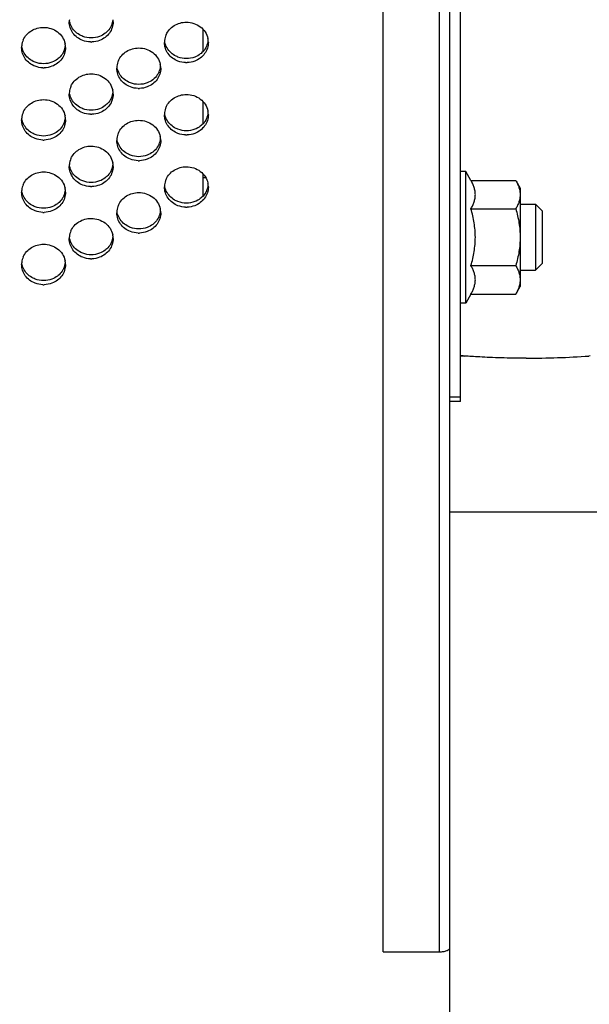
# Model space of a CAD drawing. Header units: inches. Extents: x 0 to 34, y 0 to 22.
# Tile 48 of 175: x 15.8 to 16.6, y 4.5 to 5.9. Entities that reach past the tile are written whole.
import ezdxf

# ---------------------------------------------------------------- set-up
doc = ezdxf.new("R2010")
doc.units = ezdxf.units.IN
doc.header["$LTSCALE"] = 1.87
doc.header["$MEASUREMENT"] = 0
doc.layers.get('0').update_dxf_attribs({"linetype": 'CONTINUOUS'})
for name, color, linetype in [('3_ALL_AXES', 7, 'CONTINUOUS'), ('7_ALL_FEATURES', 7, 'CONTINUOUS'), ('94_3D_NOTES', 7, 'CONTINUOUS')]:
    doc.layers.add(name, color=color, linetype=linetype)
doc.styles.get("Standard").update_dxf_attribs({"font": 'txt', "width": 0.8})
doc.dimstyles.new('DIMSTYLE_2', dxfattribs={"dimtxt": 0.14, "dimasz": 0.156, "dimexe": 0.125, "dimexo": 0.0625, "dimgap": 0.07, "dimtad": 0, "dimtih": 1, "dimtoh": 1, "dimlfac": 4, "dimzin": 4, "dimdsep": 46, "dimtxsty": 'Standard', "dimblk": '_FILLED', "dimblk1": '_FILLED', "dimblk2": '_FILLED', "dimcen": 0.09, "dimadec": 0, "dimazin": 0, "dimtp": 0.001, "dimtm": 0.001, "dimtfac": 1, "dimtofl": 0, "dimtmove": 0, "dimatfit": 3, "dimldrblk": '_FILLED', "dimfxl": 0, "dimtolj": 1, "dimtzin": 4, "dimarcsym": 0})
doc.dimstyles.get("Standard").update_dxf_attribs({"dimtxt": 0.14, "dimasz": 0.156, "dimexe": 0.125, "dimexo": 0.0625, "dimgap": 0.09, "dimtad": 0, "dimtih": 1, "dimtoh": 1, "dimdec": 3, "dimzin": 4, "dimdsep": 46, "dimtxsty": 'Standard', "dimblk": '_FILLED', "dimblk1": '_FILLED', "dimblk2": '_FILLED', "dimcen": 0.09, "dimadec": 0, "dimazin": 0, "dimtol": 1, "dimtp": 0.001, "dimtm": 0.001, "dimtfac": 1, "dimtdec": 3, "dimtofl": 0, "dimtmove": 0, "dimatfit": 3, "dimldrblk": '_FILLED', "dimfxl": 0, "dimtolj": 1, "dimtzin": 4, "dimarcsym": 0})

# ---------------------------------------------------------------- blocks, each defined once
blk = doc.blocks.new('_FILLED')
at = {"color": 0, "linetype": 'ByBlock'}
blk.add_solid([(0, 0), (-1, 0.2003), (-1, -0.2003)], dxfattribs=at)
blk = doc.blocks.new('*D10')
at = {"color": 6, "linetype": 'Continuous'}
for p, q in [((17.7062, 4.5795), (17.7062, 7.1058)), ((14.0482, 6.9808), (16.6005, 6.9808)), ((17.7062, 6.9808), (17.5245, 6.9808))]:
    blk.add_line(p, q, dxfattribs=at)
at = {"color": 6, "linetype": 'Continuous', "xscale": 0.156, "yscale": 0.156, "zscale": 0.156, "rotation": 180}
blk.add_blockref('_FILLED', (14.0482, 6.9808), dxfattribs=at)
at = {"color": 6, "linetype": 'Continuous', "xscale": 0.156, "yscale": 0.156, "zscale": 0.156}
blk.add_blockref('_FILLED', (17.7062, 6.9808), dxfattribs=at)
at = {"color": 6, "linetype": 'Continuous', "insert": (16.9505, 7.0508), "char_height": 0.14, "width": 0.784, "attachment_point": 2, "line_spacing_factor": 0.9}
blk.add_mtext('14.63\\P[371,7]', dxfattribs=at)

msp = doc.modelspace()

# ---------------------------------------------------------------- linework, layer by layer
at = {"layer": '3_ALL_AXES', "color": 7, "linetype": 'Continuous'}
for p, q in [((16.021224, 5.693236), (16.025057, 5.693236)), ((16.395467, 5.701986), (16.387967, 5.701986)), ((16.395467, 5.514486), (16.395467, 5.701986)), ((16.402927, 5.689065), (16.395467, 5.701986)), ((16.402927, 5.689065), (16.466715, 5.689065)), ((16.466715, 5.689065), (16.472967, 5.678236)), ((16.472967, 5.678235), (16.472967, 5.538236)), ((16.402927, 5.64865), (16.466715, 5.64865)), ((16.472967, 5.655111), (16.494842, 5.655111)), ((16.402927, 5.567821), (16.466715, 5.567821)), ((16.472967, 5.561361), (16.494842, 5.561361)), ((16.466715, 5.527407), (16.472967, 5.538236)), ((16.402927, 5.527407), (16.395467, 5.514486)), ((16.402927, 5.527407), (16.466715, 5.527407)), ((16.395467, 5.514486), (16.387967, 5.514486)), ((16.387967, 5.439486), (16.393319, 5.439105)), ((16.572576, 5.439277), (16.570888, 5.439159))]:
    msp.add_line(p, q, dxfattribs=at)
for centre, radius, start, end in [((15.857712, 5.914931), 0.026495, 173.600346, 179.988185), ((15.866598, 5.92084), 0.027126, 335.794066, 353.557817), ((15.867222, 5.914931), 0.026495, 0.011815, 6.399654), ((15.790586, 5.878093), 0.027126, 155.794066, 173.557817), ((15.993212, 5.885533), 0.026495, 173.600346, 179.988185), ((15.993836, 5.885442), 0.027126, 155.794066, 173.557817), ((16.002098, 5.891441), 0.027126, 335.794066, 353.557817), ((16.002338, 5.885489), 0.026881, 6.400399, 12.256382), ((16.002722, 5.885533), 0.026495, 0.011815, 6.399654), ((15.789962, 5.878183), 0.026495, 173.600346, 179.988185), ((15.798848, 5.884092), 0.027126, 335.794066, 353.557817), ((15.799088, 5.87814), 0.026881, 6.400399, 12.256382), ((15.799472, 5.878183), 0.026495, 0.011815, 6.399654), ((15.862466, 5.919346), 0.033222, 268.209982, 271.790018), ((15.926086, 5.848695), 0.027126, 155.794066, 173.557817), ((15.794718, 5.882598), 0.033222, 268.209982, 271.790018), ((15.925462, 5.848785), 0.026495, 173.600346, 179.988185), ((15.934348, 5.854694), 0.027126, 335.794066, 353.557817), ((15.934588, 5.848742), 0.026881, 6.400399, 12.256382), ((15.934972, 5.848785), 0.026495, 0.011815, 6.399654), ((15.997968, 5.889948), 0.033222, 268.209982, 271.790018), ((15.858336, 5.811947), 0.027126, 155.794066, 173.557817), ((15.866838, 5.811994), 0.026881, 6.400399, 12.256382), ((15.930216, 5.8532), 0.033222, 268.209982, 271.790018), ((15.857712, 5.812037), 0.026495, 173.600346, 179.988185), ((15.866598, 5.817946), 0.027126, 335.794066, 353.557817), ((15.867222, 5.812037), 0.026495, 0.011815, 6.399654), ((15.993836, 5.782549), 0.027126, 155.794066, 173.557817), ((16.002338, 5.782596), 0.026881, 6.400399, 12.256382), ((15.789962, 5.77529), 0.026495, 173.600346, 179.988185), ((15.790586, 5.775199), 0.027126, 155.794066, 173.557817), ((15.798848, 5.781198), 0.027126, 335.794066, 353.557817), ((15.799088, 5.775246), 0.026881, 6.400399, 12.256382), ((15.799472, 5.77529), 0.026495, 0.011815, 6.399654), ((15.862468, 5.816452), 0.033222, 268.209982, 271.790018), ((15.993212, 5.782639), 0.026495, 173.600346, 179.988185), ((16.002098, 5.788548), 0.027126, 335.794066, 353.557817), ((16.002722, 5.782639), 0.026495, 0.011815, 6.399654), ((15.794718, 5.779705), 0.033222, 268.209982, 271.790018), ((15.925462, 5.745891), 0.026495, 173.600346, 179.988185), ((15.926086, 5.745801), 0.027126, 155.794066, 173.557817), ((15.934348, 5.7518), 0.027126, 335.794066, 353.557817), ((15.934588, 5.745848), 0.026881, 6.400399, 12.256382), ((15.934972, 5.745891), 0.026495, 0.011815, 6.399654), ((15.997968, 5.787054), 0.033222, 268.209982, 271.790018), ((15.858336, 5.709053), 0.027126, 155.794066, 173.557817), ((15.857712, 5.709144), 0.026495, 173.600346, 179.988185), ((15.866598, 5.715053), 0.027126, 335.794066, 353.557817), ((15.866838, 5.7091), 0.026881, 6.400399, 12.256382), ((15.867222, 5.709144), 0.026495, 0.011815, 6.399654), ((15.930216, 5.750307), 0.033222, 268.209982, 271.790018), ((15.993836, 5.679655), 0.027126, 155.794066, 173.557817), ((15.790586, 5.672306), 0.027126, 155.794066, 173.557817), ((15.799088, 5.672353), 0.026881, 6.400399, 12.256382), ((15.862468, 5.713559), 0.033222, 268.209982, 271.790018), ((15.993212, 5.679746), 0.026495, 173.600346, 179.988185), ((16.002098, 5.685654), 0.027126, 335.794066, 353.557817), ((16.002338, 5.679702), 0.026881, 6.400399, 12.256382), ((16.002722, 5.679746), 0.026495, 0.011815, 6.399654), ((15.789962, 5.672396), 0.026495, 173.600346, 179.988185), ((15.798848, 5.678305), 0.027126, 335.794066, 353.557817), ((15.799472, 5.672396), 0.026495, 0.011815, 6.399654), ((15.926086, 5.642908), 0.027126, 155.794066, 173.557817), ((15.934588, 5.642954), 0.026881, 6.400399, 12.256382), ((15.997968, 5.684161), 0.033222, 268.209982, 271.790018), ((15.794718, 5.676811), 0.033222, 268.209982, 271.790018), ((15.925462, 5.642998), 0.026495, 173.600346, 179.988185), ((15.934348, 5.648907), 0.027126, 335.794066, 353.557817), ((15.934972, 5.642998), 0.026495, 0.011815, 6.399654), ((15.857712, 5.60625), 0.026495, 173.600346, 179.988185), ((15.858336, 5.60616), 0.027126, 155.794066, 173.557817), ((15.866598, 5.612159), 0.027126, 335.794066, 353.557817), ((15.866838, 5.606207), 0.026881, 6.400399, 12.256382), ((15.867222, 5.60625), 0.026495, 0.011815, 6.399654), ((15.930216, 5.647413), 0.033222, 268.209982, 271.790018), ((15.790586, 5.569412), 0.027126, 155.794066, 173.557817), ((15.789962, 5.569502), 0.026495, 173.600346, 179.988185), ((15.798848, 5.575411), 0.027126, 335.794066, 353.557817), ((15.799088, 5.569459), 0.026881, 6.400399, 12.256382), ((15.799472, 5.569502), 0.026495, 0.011815, 6.399654), ((15.862468, 5.610665), 0.033222, 268.209982, 271.790018), ((15.794718, 5.573918), 0.033222, 268.209982, 271.790018), ((16.481546, 6.721873), 1.285822, 270.007607, 273.98423)]:
    msp.add_arc(centre, radius, start, end, dxfattribs=at)
for points, knots in [([(15.850508, 5.888317), (15.847708, 5.889384), (15.842433, 5.892278), (15.836168, 5.898617), (15.832143, 5.906385), (15.831217, 5.912112), (15.831217, 5.914936)], [0, 0, 0, 0, 0.258048, 0.51018103, 0.75679831, 1, 1, 1, 1]), ([(15.84037, 5.90037), (15.838239, 5.902336), (15.83456, 5.906866), (15.83243, 5.912311), (15.831827, 5.915086)], [0, 0, 0, 0, 0.5051078, 1, 1, 1, 1]), ([(15.893717, 5.914936), (15.893717, 5.912112), (15.892791, 5.906385), (15.888766, 5.898617), (15.882501, 5.892278), (15.877226, 5.889384), (15.874426, 5.888317)], [0, 0, 0, 0, 0.24320169, 0.48981897, 0.741952, 1, 1, 1, 1]), ([(15.969096, 5.896564), (15.970278, 5.899195), (15.973533, 5.904165), (15.980438, 5.909895), (15.988819, 5.91352), (15.994917, 5.914351), (15.997967, 5.914351)], [0, 0, 0, 0, 0.24229205, 0.49020444, 0.74374268, 1, 1, 1, 1]), ([(15.997967, 5.914351), (16.001517, 5.914351), (16.008612, 5.913229), (16.018052, 5.908348), (16.025212, 5.900788), (16.027903, 5.894438), (16.028607, 5.891196)], [0, 0, 0, 0, 0.25789653, 0.51178362, 0.75891818, 1, 1, 1, 1]), ([(15.765846, 5.889215), (15.767028, 5.891845), (15.770283, 5.896815), (15.777188, 5.902545), (15.785569, 5.90617), (15.791667, 5.907001), (15.794717, 5.907001)], [0, 0, 0, 0, 0.24229205, 0.49020444, 0.74374268, 1, 1, 1, 1]), ([(15.794717, 5.907001), (15.798267, 5.907001), (15.805362, 5.90588), (15.814802, 5.900999), (15.821962, 5.893439), (15.824653, 5.887089), (15.825357, 5.883846)], [0, 0, 0, 0, 0.25789653, 0.51178362, 0.75891818, 1, 1, 1, 1]), ([(15.850508, 5.894124), (15.849565, 5.894484), (15.845912, 5.896075), (15.842556, 5.898354), (15.84037, 5.90037)], [0, 0, 0, 0, 0.25334603, 1, 1, 1, 1]), ([(15.884564, 5.90037), (15.883839, 5.899701), (15.88078, 5.897146), (15.877226, 5.895192), (15.874426, 5.894124)], [0, 0, 0, 0, 0.2477085, 1, 1, 1, 1]), ([(15.891338, 5.909718), (15.890946, 5.908844), (15.889178, 5.905406), (15.886699, 5.90234), (15.884564, 5.90037)], [0, 0, 0, 0, 0.24789934, 1, 1, 1, 1]), ([(15.782758, 5.851569), (15.779958, 5.852636), (15.774683, 5.855531), (15.768418, 5.861869), (15.764393, 5.869637), (15.763467, 5.875365), (15.763467, 5.878189)], [0, 0, 0, 0, 0.258048, 0.51018103, 0.75679831, 1, 1, 1, 1]), ([(15.77262, 5.863622), (15.770489, 5.865588), (15.76681, 5.870118), (15.76468, 5.875563), (15.764077, 5.878338)], [0, 0, 0, 0, 0.5051078, 1, 1, 1, 1]), ([(15.825967, 5.878189), (15.825967, 5.875365), (15.825041, 5.869637), (15.821016, 5.861869), (15.814751, 5.855531), (15.809476, 5.852636), (15.806676, 5.851569)], [0, 0, 0, 0, 0.24320169, 0.48981897, 0.741952, 1, 1, 1, 1]), ([(15.823588, 5.87297), (15.823196, 5.872096), (15.821428, 5.868658), (15.818949, 5.865592), (15.816814, 5.863622)], [0, 0, 0, 0, 0.24789934, 1, 1, 1, 1]), ([(15.901346, 5.859817), (15.902528, 5.862447), (15.905783, 5.867417), (15.912688, 5.873147), (15.921069, 5.876772), (15.927167, 5.877603), (15.930217, 5.877603)], [0, 0, 0, 0, 0.24229205, 0.49020444, 0.74374268, 1, 1, 1, 1]), ([(15.930217, 5.877603), (15.933767, 5.877603), (15.940862, 5.876481), (15.950302, 5.871601), (15.957462, 5.864041), (15.960153, 5.857691), (15.960857, 5.854448)], [0, 0, 0, 0, 0.25789653, 0.51178362, 0.75891818, 1, 1, 1, 1]), ([(15.986008, 5.858919), (15.983208, 5.859986), (15.977933, 5.86288), (15.971668, 5.869218), (15.967643, 5.876987), (15.966717, 5.882714), (15.966717, 5.885538)], [0, 0, 0, 0, 0.258048, 0.51018103, 0.75679831, 1, 1, 1, 1]), ([(15.97587, 5.870972), (15.973739, 5.872938), (15.97006, 5.877468), (15.96793, 5.882912), (15.967327, 5.885688)], [0, 0, 0, 0, 0.5051078, 1, 1, 1, 1]), ([(16.029217, 5.885538), (16.029217, 5.882714), (16.028291, 5.876987), (16.024266, 5.869218), (16.018001, 5.86288), (16.012726, 5.859986), (16.009926, 5.858919)], [0, 0, 0, 0, 0.24320169, 0.48981897, 0.741952, 1, 1, 1, 1]), ([(16.026838, 5.880319), (16.026446, 5.879446), (16.024678, 5.876007), (16.022199, 5.872942), (16.020064, 5.870972)], [0, 0, 0, 0, 0.24789934, 1, 1, 1, 1]), ([(15.782758, 5.857377), (15.781815, 5.857736), (15.778162, 5.859327), (15.774806, 5.861606), (15.77262, 5.863622)], [0, 0, 0, 0, 0.25334603, 1, 1, 1, 1]), ([(15.816814, 5.863622), (15.816089, 5.862953), (15.81303, 5.860398), (15.809476, 5.858444), (15.806676, 5.857377)], [0, 0, 0, 0, 0.2477085, 1, 1, 1, 1]), ([(15.986008, 5.864726), (15.985065, 5.865086), (15.981412, 5.866677), (15.978056, 5.868956), (15.97587, 5.870972)], [0, 0, 0, 0, 0.25334603, 1, 1, 1, 1]), ([(16.020064, 5.870972), (16.019339, 5.870303), (16.01628, 5.867748), (16.012726, 5.865793), (16.009926, 5.864726)], [0, 0, 0, 0, 0.2477085, 1, 1, 1, 1]), ([(15.918258, 5.822171), (15.915458, 5.823238), (15.910183, 5.826133), (15.903918, 5.832471), (15.899893, 5.840239), (15.898967, 5.845967), (15.898967, 5.84879)], [0, 0, 0, 0, 0.258048, 0.51018103, 0.75679831, 1, 1, 1, 1]), ([(15.90812, 5.834224), (15.905989, 5.83619), (15.90231, 5.84072), (15.90018, 5.846165), (15.899577, 5.84894)], [0, 0, 0, 0, 0.5051078, 1, 1, 1, 1]), ([(15.961467, 5.84879), (15.961467, 5.845967), (15.960541, 5.840239), (15.956516, 5.832471), (15.950251, 5.826133), (15.944976, 5.823238), (15.942176, 5.822171)], [0, 0, 0, 0, 0.24320169, 0.48981897, 0.741952, 1, 1, 1, 1]), ([(15.833596, 5.823069), (15.834778, 5.825699), (15.838033, 5.83067), (15.844938, 5.836399), (15.853319, 5.840025), (15.859417, 5.840856), (15.862467, 5.840856)], [0, 0, 0, 0, 0.24229205, 0.49020444, 0.74374268, 1, 1, 1, 1]), ([(15.862467, 5.840856), (15.866017, 5.840856), (15.873112, 5.839734), (15.882552, 5.834853), (15.889712, 5.827293), (15.892403, 5.820943), (15.893107, 5.8177)], [0, 0, 0, 0, 0.25789653, 0.51178362, 0.75891818, 1, 1, 1, 1]), ([(15.918258, 5.827978), (15.917315, 5.828338), (15.913662, 5.829929), (15.910306, 5.832208), (15.90812, 5.834224)], [0, 0, 0, 0, 0.25334603, 1, 1, 1, 1]), ([(15.952314, 5.834224), (15.951589, 5.833555), (15.94853, 5.831), (15.944976, 5.829046), (15.942176, 5.827978)], [0, 0, 0, 0, 0.2477085, 1, 1, 1, 1]), ([(15.959088, 5.843572), (15.958696, 5.842698), (15.956928, 5.83926), (15.954449, 5.836194), (15.952314, 5.834224)], [0, 0, 0, 0, 0.24789934, 1, 1, 1, 1]), ([(15.765846, 5.786321), (15.767028, 5.788951), (15.770283, 5.793922), (15.777188, 5.799652), (15.785569, 5.803277), (15.791667, 5.804108), (15.794717, 5.804108)], [0, 0, 0, 0, 0.24229205, 0.49020444, 0.74374268, 1, 1, 1, 1]), ([(15.794717, 5.804108), (15.798267, 5.804108), (15.805362, 5.802986), (15.814802, 5.798105), (15.821962, 5.790545), (15.824653, 5.784195), (15.825357, 5.780953)], [0, 0, 0, 0, 0.25789653, 0.51178362, 0.75891818, 1, 1, 1, 1]), ([(15.850508, 5.785423), (15.847708, 5.78649), (15.842433, 5.789385), (15.836168, 5.795723), (15.832143, 5.803491), (15.831217, 5.809219), (15.831217, 5.812043)], [0, 0, 0, 0, 0.258048, 0.51018103, 0.75679831, 1, 1, 1, 1]), ([(15.84037, 5.797477), (15.838239, 5.799442), (15.83456, 5.803973), (15.83243, 5.809417), (15.831827, 5.812193)], [0, 0, 0, 0, 0.5051078, 1, 1, 1, 1]), ([(15.893717, 5.812043), (15.893717, 5.809219), (15.892791, 5.803491), (15.888766, 5.795723), (15.882501, 5.789385), (15.877226, 5.78649), (15.874426, 5.785423)], [0, 0, 0, 0, 0.24320169, 0.48981897, 0.741952, 1, 1, 1, 1]), ([(15.891338, 5.806824), (15.890946, 5.805951), (15.889178, 5.802512), (15.886699, 5.799447), (15.884564, 5.797477)], [0, 0, 0, 0, 0.24789934, 1, 1, 1, 1]), ([(15.969096, 5.793671), (15.970278, 5.796301), (15.973533, 5.801271), (15.980438, 5.807001), (15.988819, 5.810626), (15.994917, 5.811457), (15.997967, 5.811457)], [0, 0, 0, 0, 0.24229205, 0.49020444, 0.74374268, 1, 1, 1, 1]), ([(15.997967, 5.811457), (16.001517, 5.811457), (16.008612, 5.810336), (16.018052, 5.805455), (16.025212, 5.797895), (16.027903, 5.791545), (16.028607, 5.788302)], [0, 0, 0, 0, 0.25789653, 0.51178362, 0.75891818, 1, 1, 1, 1]), ([(15.850508, 5.791231), (15.849565, 5.79159), (15.845912, 5.793181), (15.842556, 5.79546), (15.84037, 5.797477)], [0, 0, 0, 0, 0.25334603, 1, 1, 1, 1]), ([(15.884564, 5.797477), (15.883839, 5.796808), (15.88078, 5.794253), (15.877226, 5.792298), (15.874426, 5.791231)], [0, 0, 0, 0, 0.2477085, 1, 1, 1, 1]), ([(15.782758, 5.748675), (15.779958, 5.749743), (15.774683, 5.752637), (15.768418, 5.758975), (15.764393, 5.766744), (15.763467, 5.772471), (15.763467, 5.775295)], [0, 0, 0, 0, 0.258048, 0.51018103, 0.75679831, 1, 1, 1, 1]), ([(15.77262, 5.760729), (15.770489, 5.762695), (15.76681, 5.767225), (15.76468, 5.772669), (15.764077, 5.775445)], [0, 0, 0, 0, 0.5051078, 1, 1, 1, 1]), ([(15.825967, 5.775295), (15.825967, 5.772471), (15.825041, 5.766744), (15.821016, 5.758975), (15.814751, 5.752637), (15.809476, 5.749743), (15.806676, 5.748675)], [0, 0, 0, 0, 0.24320169, 0.48981897, 0.741952, 1, 1, 1, 1]), ([(15.901346, 5.756923), (15.902528, 5.759553), (15.905783, 5.764524), (15.912688, 5.770253), (15.921069, 5.773879), (15.927167, 5.77471), (15.930217, 5.77471)], [0, 0, 0, 0, 0.24229205, 0.49020444, 0.74374268, 1, 1, 1, 1]), ([(15.930217, 5.77471), (15.933767, 5.77471), (15.940862, 5.773588), (15.950302, 5.768707), (15.957462, 5.761147), (15.960153, 5.754797), (15.960857, 5.751554)], [0, 0, 0, 0, 0.25789653, 0.51178362, 0.75891818, 1, 1, 1, 1]), ([(15.986008, 5.756025), (15.983208, 5.757092), (15.977933, 5.759987), (15.971668, 5.766325), (15.967643, 5.774093), (15.966717, 5.779821), (15.966717, 5.782645)], [0, 0, 0, 0, 0.258048, 0.51018103, 0.75679831, 1, 1, 1, 1]), ([(15.97587, 5.768078), (15.973739, 5.770044), (15.97006, 5.774574), (15.96793, 5.780019), (15.967327, 5.782794)], [0, 0, 0, 0, 0.5051078, 1, 1, 1, 1]), ([(16.029217, 5.782645), (16.029217, 5.779821), (16.028291, 5.774093), (16.024266, 5.766325), (16.018001, 5.759987), (16.012726, 5.757092), (16.009926, 5.756025)], [0, 0, 0, 0, 0.24320169, 0.48981897, 0.741952, 1, 1, 1, 1]), ([(16.026838, 5.777426), (16.026446, 5.776552), (16.024678, 5.773114), (16.022199, 5.770048), (16.020064, 5.768078)], [0, 0, 0, 0, 0.24789934, 1, 1, 1, 1]), ([(15.782758, 5.754483), (15.781815, 5.754842), (15.778162, 5.756434), (15.774806, 5.758712), (15.77262, 5.760729)], [0, 0, 0, 0, 0.25334603, 1, 1, 1, 1]), ([(15.816814, 5.760729), (15.816089, 5.76006), (15.81303, 5.757505), (15.809476, 5.75555), (15.806676, 5.754483)], [0, 0, 0, 0, 0.2477085, 1, 1, 1, 1]), ([(15.823588, 5.770076), (15.823196, 5.769203), (15.821428, 5.765764), (15.818949, 5.762699), (15.816814, 5.760729)], [0, 0, 0, 0, 0.24789934, 1, 1, 1, 1]), ([(15.986008, 5.761833), (15.985065, 5.762192), (15.981412, 5.763783), (15.978056, 5.766062), (15.97587, 5.768078)], [0, 0, 0, 0, 0.25334603, 1, 1, 1, 1]), ([(16.020064, 5.768078), (16.019339, 5.767409), (16.01628, 5.764854), (16.012726, 5.7629), (16.009926, 5.761833)], [0, 0, 0, 0, 0.2477085, 1, 1, 1, 1]), ([(15.833596, 5.720175), (15.834778, 5.722806), (15.838033, 5.727776), (15.844938, 5.733506), (15.853319, 5.737131), (15.859417, 5.737962), (15.862467, 5.737962)], [0, 0, 0, 0, 0.24229205, 0.49020444, 0.74374268, 1, 1, 1, 1]), ([(15.862467, 5.737962), (15.866017, 5.737962), (15.873112, 5.73684), (15.882552, 5.731959), (15.889712, 5.7244), (15.892403, 5.718049), (15.893107, 5.714807)], [0, 0, 0, 0, 0.25789653, 0.51178362, 0.75891818, 1, 1, 1, 1]), ([(15.918258, 5.719277), (15.915458, 5.720345), (15.910183, 5.723239), (15.903918, 5.729577), (15.899893, 5.737345), (15.898967, 5.743073), (15.898967, 5.745897)], [0, 0, 0, 0, 0.258048, 0.51018103, 0.75679831, 1, 1, 1, 1]), ([(15.90812, 5.731331), (15.905989, 5.733296), (15.90231, 5.737827), (15.90018, 5.743271), (15.899577, 5.746047)], [0, 0, 0, 0, 0.5051078, 1, 1, 1, 1]), ([(15.961467, 5.745897), (15.961467, 5.743073), (15.960541, 5.737345), (15.956516, 5.729577), (15.950251, 5.723239), (15.944976, 5.720345), (15.942176, 5.719277)], [0, 0, 0, 0, 0.24320169, 0.48981897, 0.741952, 1, 1, 1, 1]), ([(15.959088, 5.740678), (15.958696, 5.739805), (15.956928, 5.736366), (15.954449, 5.733301), (15.952314, 5.731331)], [0, 0, 0, 0, 0.24789934, 1, 1, 1, 1]), ([(15.918258, 5.725085), (15.917315, 5.725444), (15.913662, 5.727035), (15.910306, 5.729314), (15.90812, 5.731331)], [0, 0, 0, 0, 0.25334603, 1, 1, 1, 1]), ([(15.952314, 5.731331), (15.951589, 5.730662), (15.94853, 5.728107), (15.944976, 5.726152), (15.942176, 5.725085)], [0, 0, 0, 0, 0.2477085, 1, 1, 1, 1]), ([(15.850508, 5.68253), (15.847708, 5.683597), (15.842433, 5.686491), (15.836168, 5.692829), (15.832143, 5.700598), (15.831217, 5.706325), (15.831217, 5.709149)], [0, 0, 0, 0, 0.258048, 0.51018103, 0.75679831, 1, 1, 1, 1]), ([(15.84037, 5.694583), (15.838239, 5.696549), (15.83456, 5.701079), (15.83243, 5.706524), (15.831827, 5.709299)], [0, 0, 0, 0, 0.5051078, 1, 1, 1, 1]), ([(15.893717, 5.709149), (15.893717, 5.706325), (15.892791, 5.700598), (15.888766, 5.692829), (15.882501, 5.686491), (15.877226, 5.683597), (15.874426, 5.68253)], [0, 0, 0, 0, 0.24320169, 0.48981897, 0.741952, 1, 1, 1, 1]), ([(15.969096, 5.690777), (15.970278, 5.693407), (15.973533, 5.698378), (15.980438, 5.704108), (15.988819, 5.707733), (15.994917, 5.708564), (15.997967, 5.708564)], [0, 0, 0, 0, 0.24229205, 0.49020444, 0.74374268, 1, 1, 1, 1]), ([(15.997967, 5.708564), (16.001517, 5.708564), (16.008612, 5.707442), (16.018052, 5.702561), (16.025212, 5.695001), (16.027903, 5.688651), (16.028607, 5.685409)], [0, 0, 0, 0, 0.25789653, 0.51178362, 0.75891818, 1, 1, 1, 1]), ([(15.765846, 5.683428), (15.767028, 5.686058), (15.770283, 5.691028), (15.777188, 5.696758), (15.785569, 5.700383), (15.791667, 5.701214), (15.794717, 5.701214)], [0, 0, 0, 0, 0.24229205, 0.49020444, 0.74374268, 1, 1, 1, 1]), ([(15.794717, 5.701214), (15.798267, 5.701214), (15.805362, 5.700093), (15.814802, 5.695212), (15.821962, 5.687652), (15.824653, 5.681302), (15.825357, 5.678059)], [0, 0, 0, 0, 0.25789653, 0.51178362, 0.75891818, 1, 1, 1, 1]), ([(15.850508, 5.688337), (15.849565, 5.688697), (15.845912, 5.690288), (15.842556, 5.692567), (15.84037, 5.694583)], [0, 0, 0, 0, 0.25334603, 1, 1, 1, 1]), ([(15.884564, 5.694583), (15.883839, 5.693914), (15.88078, 5.691359), (15.877226, 5.689404), (15.874426, 5.688337)], [0, 0, 0, 0, 0.2477085, 1, 1, 1, 1]), ([(15.891338, 5.703931), (15.890946, 5.703057), (15.889178, 5.699618), (15.886699, 5.696553), (15.884564, 5.694583)], [0, 0, 0, 0, 0.24789934, 1, 1, 1, 1]), ([(15.986008, 5.653131), (15.983208, 5.654199), (15.977933, 5.657093), (15.971668, 5.663431), (15.967643, 5.6712), (15.966717, 5.676927), (15.966717, 5.679751)], [0, 0, 0, 0, 0.258048, 0.51018103, 0.75679831, 1, 1, 1, 1]), ([(15.97587, 5.665185), (15.973739, 5.667151), (15.97006, 5.671681), (15.96793, 5.677125), (15.967327, 5.679901)], [0, 0, 0, 0, 0.5051078, 1, 1, 1, 1]), ([(16.029217, 5.679751), (16.029217, 5.676927), (16.028291, 5.6712), (16.024266, 5.663431), (16.018001, 5.657093), (16.012726, 5.654199), (16.009926, 5.653131)], [0, 0, 0, 0, 0.24320169, 0.48981897, 0.741952, 1, 1, 1, 1]), ([(16.402927, 5.64865), (16.40386, 5.650265), (16.405572, 5.653515), (16.407267, 5.657748), (16.408248, 5.661164), (16.408781, 5.66372), (16.409106, 5.666286), (16.409216, 5.668857), (16.409106, 5.671429), (16.408781, 5.673995), (16.408248, 5.676551), (16.407267, 5.679967), (16.405572, 5.6842), (16.40386, 5.687449), (16.402927, 5.689065)], [0, 0, 0, 0, 0.13077257, 0.25715222, 0.31885622, 0.37973932, 0.44002649, 0.50000002, 0.55997356, 0.62026073, 0.68114384, 0.74284784, 0.86922749, 1, 1, 1, 1]), ([(16.466715, 5.689065), (16.467647, 5.687449), (16.46936, 5.6842), (16.471055, 5.679967), (16.472035, 5.676551), (16.472569, 5.673995), (16.472894, 5.671429), (16.472967, 5.669713), (16.472967, 5.668857)], [0, 0, 0, 0, 0.26154511, 0.51430475, 0.63771226, 0.75947724, 0.8800568, 1, 1, 1, 1]), ([(15.782758, 5.645782), (15.779958, 5.646849), (15.774683, 5.649744), (15.768418, 5.656082), (15.764393, 5.66385), (15.763467, 5.669578), (15.763467, 5.672401)], [0, 0, 0, 0, 0.258048, 0.51018103, 0.75679831, 1, 1, 1, 1]), ([(15.77262, 5.657835), (15.770489, 5.659801), (15.76681, 5.664331), (15.76468, 5.669776), (15.764077, 5.672551)], [0, 0, 0, 0, 0.5051078, 1, 1, 1, 1]), ([(15.825967, 5.672401), (15.825967, 5.669578), (15.825041, 5.66385), (15.821016, 5.656082), (15.814751, 5.649744), (15.809476, 5.646849), (15.806676, 5.645782)], [0, 0, 0, 0, 0.24320169, 0.48981897, 0.741952, 1, 1, 1, 1]), ([(15.823588, 5.667183), (15.823196, 5.666309), (15.821428, 5.662871), (15.818949, 5.659805), (15.816814, 5.657835)], [0, 0, 0, 0, 0.24789934, 1, 1, 1, 1]), ([(15.901346, 5.65403), (15.902528, 5.65666), (15.905783, 5.66163), (15.912688, 5.66736), (15.921069, 5.670985), (15.927167, 5.671816), (15.930217, 5.671816)], [0, 0, 0, 0, 0.24229205, 0.49020444, 0.74374268, 1, 1, 1, 1]), ([(15.930217, 5.671816), (15.933767, 5.671816), (15.940862, 5.670694), (15.950302, 5.665814), (15.957462, 5.658254), (15.960153, 5.651904), (15.960857, 5.648661)], [0, 0, 0, 0, 0.25789653, 0.51178362, 0.75891818, 1, 1, 1, 1]), ([(15.986008, 5.658939), (15.985065, 5.659298), (15.981412, 5.66089), (15.978056, 5.663168), (15.97587, 5.665185)], [0, 0, 0, 0, 0.25334603, 1, 1, 1, 1]), ([(16.020064, 5.665185), (16.019339, 5.664516), (16.01628, 5.661961), (16.012726, 5.660006), (16.009926, 5.658939)], [0, 0, 0, 0, 0.2477085, 1, 1, 1, 1]), ([(16.026838, 5.674532), (16.026446, 5.673659), (16.024678, 5.67022), (16.022199, 5.667155), (16.020064, 5.665185)], [0, 0, 0, 0, 0.24789934, 1, 1, 1, 1]), ([(16.472967, 5.668857), (16.472967, 5.668002), (16.472894, 5.666286), (16.472569, 5.66372), (16.472035, 5.661164), (16.471055, 5.657748), (16.46936, 5.653515), (16.467647, 5.650265), (16.466715, 5.64865)], [0, 0, 0, 0, 0.1199432, 0.24052278, 0.36228776, 0.48569527, 0.7384549, 1, 1, 1, 1]), ([(15.782758, 5.651589), (15.781815, 5.651949), (15.778162, 5.65354), (15.774806, 5.655819), (15.77262, 5.657835)], [0, 0, 0, 0, 0.25334603, 1, 1, 1, 1]), ([(15.816814, 5.657835), (15.816089, 5.657166), (15.81303, 5.654611), (15.809476, 5.652657), (15.806676, 5.651589)], [0, 0, 0, 0, 0.2477085, 1, 1, 1, 1]), ([(16.402927, 5.567821), (16.403875, 5.571106), (16.405612, 5.577723), (16.407615, 5.587789), (16.408887, 5.597977), (16.409325, 5.608236), (16.408887, 5.618494), (16.407615, 5.628682), (16.405612, 5.638748), (16.403875, 5.645365), (16.402927, 5.64865)], [0, 0, 0, 0, 0.12500588, 0.25000734, 0.37500505, 0.50000001, 0.62499497, 0.74999268, 0.87499413, 1, 1, 1, 1]), ([(16.466715, 5.64865), (16.467663, 5.645365), (16.4694, 5.638748), (16.471403, 5.628682), (16.472675, 5.618495), (16.472967, 5.611654), (16.472967, 5.608236)], [0, 0, 0, 0, 0.25001172, 0.50001501, 0.75000862, 1, 1, 1, 1]), ([(15.833596, 5.617282), (15.834778, 5.619912), (15.838033, 5.624882), (15.844938, 5.630612), (15.853319, 5.634237), (15.859417, 5.635068), (15.862467, 5.635068)], [0, 0, 0, 0, 0.24229205, 0.49020444, 0.74374268, 1, 1, 1, 1]), ([(15.862467, 5.635068), (15.866017, 5.635068), (15.873112, 5.633947), (15.882552, 5.629066), (15.889712, 5.621506), (15.892403, 5.615156), (15.893107, 5.611913)], [0, 0, 0, 0, 0.25789653, 0.51178362, 0.75891818, 1, 1, 1, 1]), ([(15.918258, 5.616384), (15.915458, 5.617451), (15.910183, 5.620346), (15.903918, 5.626684), (15.899893, 5.634452), (15.898967, 5.64018), (15.898967, 5.643003)], [0, 0, 0, 0, 0.258048, 0.51018103, 0.75679831, 1, 1, 1, 1]), ([(15.90812, 5.628437), (15.905989, 5.630403), (15.90231, 5.634933), (15.90018, 5.640378), (15.899577, 5.643153)], [0, 0, 0, 0, 0.5051078, 1, 1, 1, 1]), ([(15.961467, 5.643003), (15.961467, 5.64018), (15.960541, 5.634452), (15.956516, 5.626684), (15.950251, 5.620346), (15.944976, 5.617451), (15.942176, 5.616384)], [0, 0, 0, 0, 0.24320169, 0.48981897, 0.741952, 1, 1, 1, 1]), ([(15.959088, 5.637785), (15.958696, 5.636911), (15.956928, 5.633473), (15.954449, 5.630407), (15.952314, 5.628437)], [0, 0, 0, 0, 0.24789934, 1, 1, 1, 1]), ([(15.918258, 5.622191), (15.917315, 5.622551), (15.913662, 5.624142), (15.910306, 5.626421), (15.90812, 5.628437)], [0, 0, 0, 0, 0.25334603, 1, 1, 1, 1]), ([(15.952314, 5.628437), (15.951589, 5.627768), (15.94853, 5.625213), (15.944976, 5.623259), (15.942176, 5.622191)], [0, 0, 0, 0, 0.2477085, 1, 1, 1, 1]), ([(15.850508, 5.579636), (15.847708, 5.580703), (15.842433, 5.583598), (15.836168, 5.589936), (15.832143, 5.597704), (15.831217, 5.603432), (15.831217, 5.606256)], [0, 0, 0, 0, 0.258048, 0.51018103, 0.75679831, 1, 1, 1, 1]), ([(15.84037, 5.591689), (15.838239, 5.593655), (15.83456, 5.598186), (15.83243, 5.60363), (15.831827, 5.606406)], [0, 0, 0, 0, 0.5051078, 1, 1, 1, 1]), ([(15.893717, 5.606256), (15.893717, 5.603432), (15.892791, 5.597704), (15.888766, 5.589936), (15.882501, 5.583598), (15.877226, 5.580703), (15.874426, 5.579636)], [0, 0, 0, 0, 0.24320169, 0.48981897, 0.741952, 1, 1, 1, 1]), ([(16.472967, 5.608236), (16.472967, 5.604817), (16.472675, 5.597976), (16.471403, 5.58779), (16.4694, 5.577723), (16.467663, 5.571106), (16.466715, 5.567821)], [0, 0, 0, 0, 0.24999139, 0.49998501, 0.74998828, 1, 1, 1, 1]), ([(15.765846, 5.580534), (15.767028, 5.583164), (15.770283, 5.588135), (15.777188, 5.593865), (15.785569, 5.59749), (15.791667, 5.598321), (15.794717, 5.598321)], [0, 0, 0, 0, 0.24229205, 0.49020444, 0.74374268, 1, 1, 1, 1]), ([(15.794717, 5.598321), (15.798267, 5.598321), (15.805362, 5.597199), (15.814802, 5.592318), (15.821962, 5.584758), (15.824653, 5.578408), (15.825357, 5.575166)], [0, 0, 0, 0, 0.25789653, 0.51178362, 0.75891818, 1, 1, 1, 1]), ([(15.891338, 5.601037), (15.890946, 5.600164), (15.889178, 5.596725), (15.886699, 5.593659), (15.884564, 5.591689)], [0, 0, 0, 0, 0.24789934, 1, 1, 1, 1]), ([(15.850508, 5.585444), (15.849565, 5.585803), (15.845912, 5.587394), (15.842556, 5.589673), (15.84037, 5.591689)], [0, 0, 0, 0, 0.25334603, 1, 1, 1, 1]), ([(15.884564, 5.591689), (15.883839, 5.59102), (15.88078, 5.588465), (15.877226, 5.586511), (15.874426, 5.585444)], [0, 0, 0, 0, 0.2477085, 1, 1, 1, 1]), ([(15.782758, 5.542888), (15.779958, 5.543956), (15.774683, 5.54685), (15.768418, 5.553188), (15.764393, 5.560956), (15.763467, 5.566684), (15.763467, 5.569508)], [0, 0, 0, 0, 0.258048, 0.51018103, 0.75679831, 1, 1, 1, 1]), ([(15.77262, 5.554942), (15.770489, 5.556907), (15.76681, 5.561438), (15.76468, 5.566882), (15.764077, 5.569658)], [0, 0, 0, 0, 0.5051078, 1, 1, 1, 1]), ([(15.825967, 5.569508), (15.825967, 5.566684), (15.825041, 5.560956), (15.821016, 5.553188), (15.814751, 5.54685), (15.809476, 5.543956), (15.806676, 5.542888)], [0, 0, 0, 0, 0.24320169, 0.48981897, 0.741952, 1, 1, 1, 1]), ([(15.823588, 5.564289), (15.823196, 5.563416), (15.821428, 5.559977), (15.818949, 5.556912), (15.816814, 5.554942)], [0, 0, 0, 0, 0.24789934, 1, 1, 1, 1]), ([(16.402927, 5.527407), (16.40386, 5.529022), (16.405572, 5.532271), (16.407267, 5.536505), (16.408248, 5.53992), (16.408781, 5.542476), (16.409106, 5.545042), (16.409216, 5.547614), (16.409106, 5.550185), (16.408781, 5.552751), (16.408248, 5.555307), (16.407267, 5.558723), (16.405572, 5.562956), (16.40386, 5.566206), (16.402927, 5.567821)], [0, 0, 0, 0, 0.13077252, 0.25715217, 0.31885618, 0.37973928, 0.44002646, 0.5, 0.55997354, 0.62026071, 0.68114381, 0.74284781, 0.86922744, 1, 1, 1, 1]), ([(16.466715, 5.567821), (16.467647, 5.566206), (16.46936, 5.562956), (16.471055, 5.558723), (16.472035, 5.555307), (16.472569, 5.552751), (16.472894, 5.550185), (16.472967, 5.548469), (16.472967, 5.547614)], [0, 0, 0, 0, 0.26154481, 0.51430434, 0.63771184, 0.75947693, 0.88005672, 1, 1, 1, 1]), ([(15.782758, 5.548696), (15.781815, 5.549055), (15.778162, 5.550646), (15.774806, 5.552925), (15.77262, 5.554942)], [0, 0, 0, 0, 0.25334603, 1, 1, 1, 1]), ([(15.816814, 5.554942), (15.816089, 5.554273), (15.81303, 5.551718), (15.809476, 5.549763), (15.806676, 5.548696)], [0, 0, 0, 0, 0.2477085, 1, 1, 1, 1]), ([(16.472967, 5.547614), (16.472967, 5.546758), (16.472894, 5.545042), (16.472569, 5.542476), (16.472035, 5.53992), (16.471055, 5.536505), (16.46936, 5.532271), (16.467647, 5.529022), (16.466715, 5.527407)], [0, 0, 0, 0, 0.11994338, 0.24052344, 0.36228867, 0.48569616, 0.73845556, 1, 1, 1, 1]), ([(16.481717, 5.436051), (16.475624, 5.436051), (16.463659, 5.436138), (16.446295, 5.436504), (16.430291, 5.437056), (16.416272, 5.437704), (16.406079, 5.438278), (16.399306, 5.438703), (16.395385, 5.438962), (16.392295, 5.439177), (16.390254, 5.439315), (16.389059, 5.43941), (16.388457, 5.439439), (16.388118, 5.439492), (16.387967, 5.439486)], [0, 0, 0, 0, 0.19481614, 0.38251291, 0.5552878, 0.70675803, 0.83120399, 0.88169092, 0.92371601, 0.95684337, 0.98071561, 0.98912337, 0.99515298, 1, 1, 1, 1])]:
    msp.add_open_spline(points, degree=3, knots=knots, dxfattribs=at)
for points in [[(15.862467, 5.891931), (15.858414, 5.891931), (15.854295, 5.892681), (15.850508, 5.894124)], [(15.86143, 5.88614), (15.85772, 5.886256), (15.853977, 5.886994), (15.850508, 5.888317)], [(15.874426, 5.894124), (15.870639, 5.892681), (15.86652, 5.891931), (15.862467, 5.891931)], [(15.874426, 5.888317), (15.870957, 5.886994), (15.867214, 5.886256), (15.863504, 5.88614)], [(15.997967, 5.862533), (15.993914, 5.862533), (15.989795, 5.863282), (15.986008, 5.864726)], [(15.99693, 5.856742), (15.99322, 5.856857), (15.989477, 5.857596), (15.986008, 5.858919)], [(16.009926, 5.864726), (16.006139, 5.863282), (16.00202, 5.862533), (15.997967, 5.862533)], [(16.009926, 5.858919), (16.006457, 5.857596), (16.002714, 5.856857), (15.999004, 5.856742)], [(15.794717, 5.855183), (15.790664, 5.855183), (15.786545, 5.855933), (15.782758, 5.857377)], [(15.79368, 5.849392), (15.78997, 5.849508), (15.786227, 5.850247), (15.782758, 5.851569)], [(15.806676, 5.857377), (15.802889, 5.855933), (15.79877, 5.855183), (15.794717, 5.855183)], [(15.806676, 5.851569), (15.803207, 5.850247), (15.799464, 5.849508), (15.795754, 5.849392)], [(15.930217, 5.825785), (15.926164, 5.825785), (15.922045, 5.826535), (15.918258, 5.827978)], [(15.92918, 5.819994), (15.92547, 5.82011), (15.921727, 5.820849), (15.918258, 5.822171)], [(15.942176, 5.827978), (15.938389, 5.826535), (15.93427, 5.825785), (15.930217, 5.825785)], [(15.942176, 5.822171), (15.938707, 5.820849), (15.934964, 5.82011), (15.931254, 5.819994)], [(15.862467, 5.789037), (15.858414, 5.789037), (15.854295, 5.789787), (15.850508, 5.791231)], [(15.874426, 5.791231), (15.870639, 5.789787), (15.86652, 5.789037), (15.862467, 5.789037)], [(15.86143, 5.783246), (15.85772, 5.783362), (15.853977, 5.784101), (15.850508, 5.785423)], [(15.874426, 5.785423), (15.870957, 5.784101), (15.867214, 5.783362), (15.863504, 5.783246)], [(15.997967, 5.759639), (15.993914, 5.759639), (15.989795, 5.760389), (15.986008, 5.761833)], [(16.009926, 5.761833), (16.006139, 5.760389), (16.00202, 5.759639), (15.997967, 5.759639)], [(15.794717, 5.75229), (15.790664, 5.75229), (15.786545, 5.753039), (15.782758, 5.754483)], [(15.79368, 5.746498), (15.78997, 5.746614), (15.786227, 5.747353), (15.782758, 5.748675)], [(15.806676, 5.754483), (15.802889, 5.753039), (15.79877, 5.75229), (15.794717, 5.75229)], [(15.806676, 5.748675), (15.803207, 5.747353), (15.799464, 5.746614), (15.795754, 5.746498)], [(15.99693, 5.753848), (15.99322, 5.753964), (15.989477, 5.754703), (15.986008, 5.756025)], [(16.009926, 5.756025), (16.006457, 5.754703), (16.002714, 5.753964), (15.999004, 5.753848)], [(15.930217, 5.722892), (15.926164, 5.722892), (15.922045, 5.723641), (15.918258, 5.725085)], [(15.92918, 5.7171), (15.92547, 5.717216), (15.921727, 5.717955), (15.918258, 5.719277)], [(15.942176, 5.725085), (15.938389, 5.723641), (15.93427, 5.722892), (15.930217, 5.722892)], [(15.942176, 5.719277), (15.938707, 5.717955), (15.934964, 5.717216), (15.931254, 5.7171)], [(15.862467, 5.686144), (15.858414, 5.686144), (15.854295, 5.686894), (15.850508, 5.688337)], [(15.86143, 5.680353), (15.85772, 5.680468), (15.853977, 5.681207), (15.850508, 5.68253)], [(15.874426, 5.688337), (15.870639, 5.686894), (15.86652, 5.686144), (15.862467, 5.686144)], [(15.874426, 5.68253), (15.870957, 5.681207), (15.867214, 5.680468), (15.863504, 5.680353)], [(15.794717, 5.649396), (15.790664, 5.649396), (15.786545, 5.650146), (15.782758, 5.651589)], [(15.806676, 5.651589), (15.802889, 5.650146), (15.79877, 5.649396), (15.794717, 5.649396)], [(15.997967, 5.656746), (15.993914, 5.656746), (15.989795, 5.657495), (15.986008, 5.658939)], [(15.99693, 5.650954), (15.99322, 5.65107), (15.989477, 5.651809), (15.986008, 5.653131)], [(16.009926, 5.658939), (16.006139, 5.657495), (16.00202, 5.656746), (15.997967, 5.656746)], [(16.009926, 5.653131), (16.006457, 5.651809), (16.002714, 5.65107), (15.999004, 5.650954)], [(15.79368, 5.643605), (15.78997, 5.643721), (15.786227, 5.64446), (15.782758, 5.645782)], [(15.806676, 5.645782), (15.803207, 5.64446), (15.799464, 5.643721), (15.795754, 5.643605)], [(15.930217, 5.619998), (15.926164, 5.619998), (15.922045, 5.620748), (15.918258, 5.622191)], [(15.942176, 5.622191), (15.938389, 5.620748), (15.93427, 5.619998), (15.930217, 5.619998)], [(15.92918, 5.614207), (15.92547, 5.614323), (15.921727, 5.615061), (15.918258, 5.616384)], [(15.942176, 5.616384), (15.938707, 5.615061), (15.934964, 5.614323), (15.931254, 5.614207)], [(15.862467, 5.58325), (15.858414, 5.58325), (15.854295, 5.584), (15.850508, 5.585444)], [(15.86143, 5.577459), (15.85772, 5.577575), (15.853977, 5.578314), (15.850508, 5.579636)], [(15.874426, 5.585444), (15.870639, 5.584), (15.86652, 5.58325), (15.862467, 5.58325)], [(15.874426, 5.579636), (15.870957, 5.578314), (15.867214, 5.577575), (15.863504, 5.577459)], [(15.794717, 5.546503), (15.790664, 5.546503), (15.786545, 5.547252), (15.782758, 5.548696)], [(15.79368, 5.540711), (15.78997, 5.540827), (15.786227, 5.541566), (15.782758, 5.542888)], [(15.806676, 5.548696), (15.802889, 5.547252), (15.79877, 5.546503), (15.794717, 5.546503)], [(15.806676, 5.542888), (15.803207, 5.541566), (15.799464, 5.540827), (15.795754, 5.540711)]]:
    msp.add_open_spline(points, degree=3, dxfattribs=at)
at = {"layer": '7_ALL_FEATURES', "color": 7, "linetype": 'Continuous'}
for p, q in [((16.372967, 3.792713), (16.372967, 7.693986)), ((16.277967, 4.591123), (16.277967, 6.901954)), ((16.357967, 4.591123), (16.357967, 6.896146)), ((16.387967, 5.374273), (16.387967, 6.286579)), ((16.021224, 5.904311), (16.021224, 5.872572)), ((16.021224, 5.801418), (16.021224, 5.769679)), ((16.021224, 5.698524), (16.021224, 5.666785)), ((16.504217, 5.645736), (16.494842, 5.655111)), ((16.494842, 5.655111), (16.494842, 5.561361)), ((16.504217, 5.645736), (16.504217, 5.570736)), ((16.504217, 5.570736), (16.494842, 5.561361)), ((16.387967, 5.380827), (16.372967, 5.380827)), ((16.387967, 5.374265), (16.372967, 5.374265)), ((16.372967, 5.217539), (16.872967, 5.217539)), ((16.277967, 4.591123), (16.357967, 4.591123))]:
    msp.add_line(p, q, dxfattribs=at)
msp.add_open_spline([(16.357967, 4.591123), (16.359884, 4.591123), (16.363481, 4.591389), (16.367683, 4.592375), (16.370366, 4.593595), (16.371787, 4.594585), (16.372718, 4.595689), (16.372967, 4.596543), (16.372967, 4.596931)], degree=3, knots=[0, 0, 0, 0, 0.33609857, 0.63039386, 0.75091569, 0.85093315, 0.93195765, 1, 1, 1, 1], dxfattribs=at)

# ---------------------------------------------------------------- dimensions: what is measured, and where the dimension line sits
at = {"color": 6, "linetype": 'Continuous'}
dim = msp.add_linear_dim(base=(17.706206, 6.980799), p1=(14.0482, 6.527724), p2=(17.706206, 4.516986), dimstyle='DIMSTYLE_2', dxfattribs=at)
dim.commit()
dim.dimension.update_dxf_attribs({"geometry": '*D10', "text_midpoint": (17.062453, 6.875799), "dimtype": 160})

# ---------------------------------------------------------------- leaders
at = {"layer": '94_3D_NOTES', "color": 2, "linetype": 'Continuous', "annotation_type": 0, "has_hookline": 1, "hookline_direction": 1, "text_width": 4.201633}
msp.add_leader([(16.961499, 5.771649), (17.864569, 6.500266), (18.044569, 6.500266)], dimstyle='Standard', override={"dimtad": 0}, dxfattribs=at)

doc.saveas('drawing.dxf')
